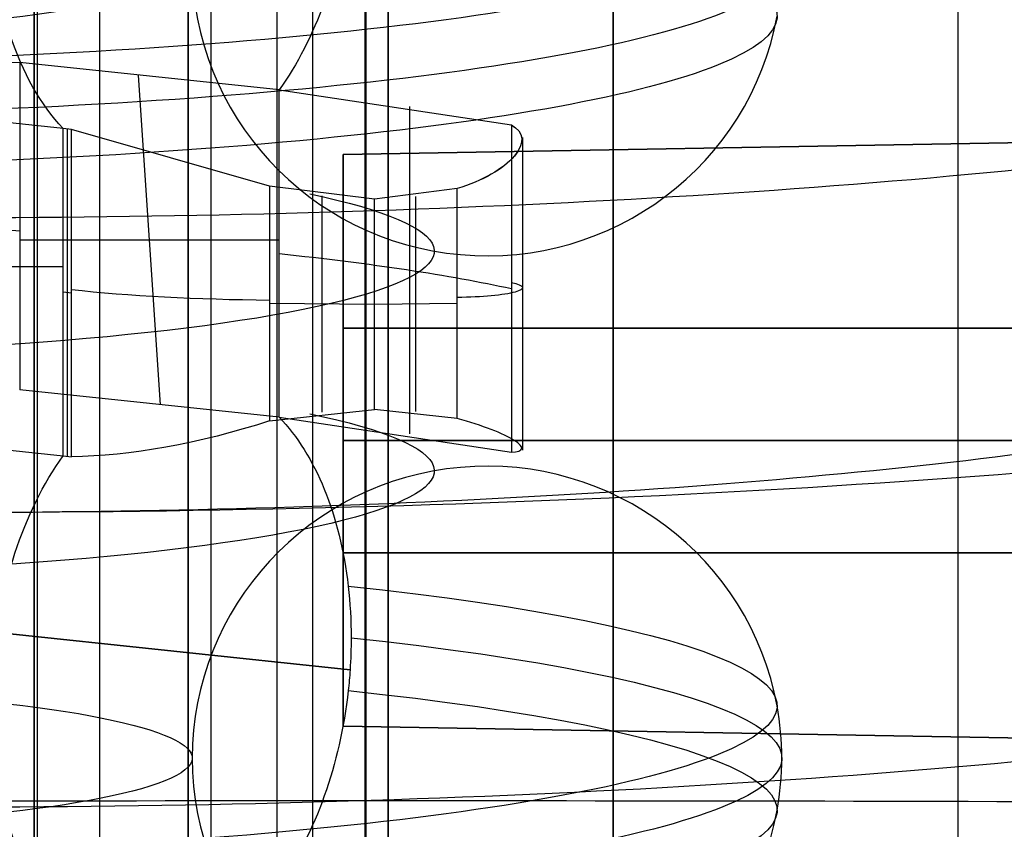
# Model space of a CAD drawing. Extents: x -15 to 7, y 1 to 148.
# Tile 89 of 194: x -0.98 to 1.8, y 129.32 to 131.61. Entities that reach past the tile are written whole.
import ezdxf

# ---------------------------------------------------------------- set-up
doc = ezdxf.new("R2010")
doc.units = 0
doc.layers.add('DEFAULT', color=7, linetype='CONTINUOUS')

msp = doc.modelspace()

# ---------------------------------------------------------------- linework, layer by layer
at = {"layer": 'DEFAULT', "color": 254}
for p, q in [((-0.2496, 145.6579, -6.2764), (-0.2496, 112.6404, -1.6989)), ((-0.5, 139.7683, -102.3288), (-0.5, 116.8919, -107.1913)), ((0, 116.8919, -107.1913), (0, 139.7683, -102.3288)), ((0, 138.0871, -101.1527), (0, 116.8919, -105.6578)), ((-0.7499, 116.9115, -105.6336), (-0.7499, 138.0591, -101.1385)), ((-0.5, 116.8919, -105.8623), (-0.5, 137.9758, -101.3808)), ((1.6747, 116.8481, -104.5991), (1.6747, 134.2863, -100.8925)), ((0.065, 125.8411, -96.3302), (0.065, 132.4402, -96.3302)), ((0.065, 132.4402, -80.4033), (0.065, 125.8411, -80.4033)), ((-0.935, 132.3866, -80.0569), (-0.935, 125.8947, -80.0569)), ((-0.149, 132.3866, -97.4764), (-0.149, 125.8947, -97.4764)), ((-0.149, 132.3866, -79.257), (-0.149, 125.8947, -79.257)), ((-0.935, 126.4745, -81.6365), (-0.935, 131.8068, -81.6365)), ((-0.935, 131.8068, -95.0969), (-0.935, 126.4745, -95.0969)), ((-0.935, 126.4745, -95.2969), (-0.935, 131.8068, -95.2969)), ((-0.9259, 126.4742, -96.7972), (-0.9259, 131.8071, -96.7972)), ((-0.435, 126.4876, -81.6496), (-0.435, 131.7938, -81.6496)), ((-0.435, 126.4876, -95.0838), (-0.435, 131.7938, -95.0838)), ((0.065, 131.7807, -81.6627), (0.065, 126.5007, -81.6627)), ((0.065, 126.5007, -95.0707), (0.065, 131.7807, -95.0707)), ((-0.5, 125.4558, -104.042), (-0.5, 131.7084, -104.042)), ((0, 124.4938, -104.042), (0, 131.7084, -104.042)), ((-0.9759, 131.4882, -9.6983), (-0.9759, 130.5633, -9.57)), ((-0.2428, 131.4106, -10.2578), (-0.9759, 131.4882, -9.6983)), ((-0.578, 130.5212, -9.8737), (-0.6406, 131.4527, -9.9541)), ((-0.8531, 131.3018, -11.0424), (-2.2146, 131.4459, -10.0033)), ((-0.2428, 131.4106, -10.2578), (0.4128, 131.3117, -10.9707)), ((-0.2428, 130.4857, -10.1295), (-0.2428, 131.4106, -10.2578)), ((0.1249, 131.3639, -10.5946), (0.1249, 130.439, -10.4664)), ((0.4128, 131.3117, -10.9707), (0.4128, 130.387, -10.8425)), ((-0.8298, 131.2993, -11.0605), (-0.8531, 131.3018, -11.0424)), ((-0.8531, 130.3769, -10.9142), (-0.8531, 131.3018, -11.0424)), ((-0.8414, 131.3006, -11.0514), (-0.8414, 130.3757, -10.9232)), ((-0.2701, 131.139, -11.2563), (-0.8298, 131.2993, -11.0605)), ((-0.8298, 130.3744, -10.9323), (-0.8298, 131.2993, -11.0605)), ((0.444, 131.2764, -11.0742), (0.444, 130.3928, -10.9516)), ((-0.2701, 131.139, -11.2563), (-0.2701, 130.4755, -11.1643)), ((0.0259, 131.1018, -11.2702), (-0.2701, 131.139, -11.2563)), ((0.26, 131.1319, -11.2554), (0.0259, 131.1018, -11.2702)), ((0.26, 130.4826, -11.1654), (0.26, 131.1319, -11.2554)), ((-0.1223, 131.1118, -11.262), (-0.1223, 130.5, -11.1772)), ((0.0259, 130.5075, -11.1878), (0.0259, 131.1018, -11.2702)), ((0.1431, 130.5021, -11.1775), (0.1431, 131.1098, -11.2618)), ((-0.9759, 130.987, -9.6288), (-0.2428, 130.987, -10.199)), ((-2.2146, 130.9114, -9.9292), (-0.8531, 130.9114, -10.9883)), ((-0.8298, 130.8369, -10.9964), (-0.8531, 130.8394, -10.9783)), ((-0.2701, 130.8082, -11.2104), (0.0259, 130.8056, -11.2291)), ((0.0259, 130.8056, -11.2291), (0.26, 130.8082, -11.2105)), ((-0.2428, 130.4857, -10.1295), (-0.9759, 130.5633, -9.57)), ((-2.2146, 130.521, -9.8751), (-0.8531, 130.3769, -10.9142)), ((-0.2701, 130.4755, -11.1643), (0.0259, 130.5075, -11.1878)), ((0.26, 130.4826, -11.1654), (0.0259, 130.5075, -11.1878)), ((-0.2428, 130.4857, -10.1295), (0.4128, 130.387, -10.8425)), ((-0.8531, 130.3769, -10.9142), (-0.8298, 130.3744, -10.9323)), ((-2.9842, 130.0832, -7.5239), (-0.0429, 129.772, -9.7687)), ((-0.0429, 129.772, -9.7687), (-2.9842, 130.0832, -7.5239))]:
    msp.add_line(p, q, dxfattribs=at)
at = {"layer": 'DEFAULT', "color": 141}
for p, q in [((0.065, 132.4173, -80.7669), (0.065, 125.8641, -80.7669)), ((0.065, 125.8641, -95.9666), (0.065, 132.4173, -95.9666)), ((0.065, 131.8765, -81.5669), (0.065, 126.4048, -81.5669)), ((0.065, 126.4048, -95.1666), (0.065, 131.8765, -95.1666))]:
    msp.add_line(p, q, dxfattribs=at)
at = {"layer": 'DEFAULT', "color": 9}
for p, q in [((0.7, 131.6903, -81.7631), (0.7, 126.6103, -81.7631)), ((0.7, 126.6103, -94.9711), (0.7, 131.6903, -94.9711)), ((3.7502, 131.2946, -84.4281), (-0.062, 131.228, -84.3615)), ((-0.062, 131.228, -82.2127), (3.7502, 131.2946, -82.1461)), ((3.7502, 131.2946, -86.9681), (-0.062, 131.228, -86.9015)), ((-0.062, 131.228, -84.7527), (3.7502, 131.2946, -84.6861)), ((3.7502, 131.2946, -89.5081), (-0.062, 131.228, -89.4415)), ((-0.062, 131.228, -87.2927), (3.7502, 131.2946, -87.2261)), ((3.7502, 131.2946, -92.0481), (-0.062, 131.228, -91.9815)), ((-0.062, 131.228, -89.8327), (3.7502, 131.2946, -89.7661)), ((3.7502, 131.2946, -92.3061), (-0.062, 131.228, -92.3727)), ((-0.062, 131.228, -94.5215), (3.7502, 131.2946, -94.5881)), ((3.7502, 131.2946, -83.2871), (-0.062, 131.228, -83.2871)), ((3.7502, 131.2946, -85.8271), (-0.062, 131.228, -85.8271)), ((3.7502, 131.2946, -88.3671), (-0.062, 131.228, -88.3671)), ((3.7502, 131.2946, -90.9071), (-0.062, 131.228, -90.9071)), ((3.7502, 131.2946, -93.4471), (-0.062, 131.228, -93.4471)), ((-0.062, 131.228, -84.3615), (-0.062, 129.6126, -84.3615)), ((-0.062, 129.6126, -82.2127), (-0.062, 131.228, -82.2127)), ((-0.062, 131.228, -86.9015), (-0.062, 129.6126, -86.9015)), ((-0.062, 129.6126, -84.7527), (-0.062, 131.228, -84.7527)), ((-0.062, 131.228, -89.4415), (-0.062, 129.6126, -89.4415)), ((-0.062, 129.6126, -87.2927), (-0.062, 131.228, -87.2927)), ((-0.062, 131.228, -91.9815), (-0.062, 129.6126, -91.9815)), ((-0.062, 129.6126, -89.8327), (-0.062, 131.228, -89.8327)), ((-0.062, 131.228, -92.3727), (-0.062, 131.228, -94.5215)), ((-0.062, 129.6126, -92.3727), (-0.062, 131.228, -92.3727)), ((-0.062, 131.228, -84.3615), (-0.062, 131.228, -82.2127)), ((-0.062, 131.228, -86.9015), (-0.062, 131.228, -84.7527)), ((-0.062, 131.228, -89.4415), (-0.062, 131.228, -87.2927)), ((-0.062, 131.228, -91.9815), (-0.062, 131.228, -89.8327)), ((-0.062, 131.228, -94.5215), (-0.062, 129.6126, -94.5215)), ((-0.062, 131.228, -83.2871), (-0.062, 130.7378, -83.2871)), ((-0.062, 131.228, -85.8271), (-0.062, 130.7378, -85.8271)), ((-0.062, 131.228, -88.3671), (-0.062, 130.7378, -88.3671)), ((-0.062, 131.228, -90.9071), (-0.062, 130.7378, -90.9071)), ((-0.062, 131.228, -93.4471), (-0.062, 130.7378, -93.4471)), ((-0.062, 130.7378, -82.9696), (-0.062, 130.7378, -83.6046)), ((-0.062, 130.7378, -83.6046), (-0.062, 130.1028, -83.6046)), ((-0.062, 130.1028, -82.9696), (-0.062, 130.7378, -82.9696)), ((-0.062, 130.7378, -85.5096), (-0.062, 130.7378, -86.1446)), ((-0.062, 130.7378, -86.1446), (-0.062, 130.1028, -86.1446)), ((-0.062, 130.1028, -85.5096), (-0.062, 130.7378, -85.5096)), ((-0.062, 130.7378, -88.0496), (-0.062, 130.7378, -88.6846)), ((-0.062, 130.7378, -88.6846), (-0.062, 130.1028, -88.6846)), ((-0.062, 130.1028, -88.0496), (-0.062, 130.7378, -88.0496)), ((-0.062, 130.7378, -90.5896), (-0.062, 130.7378, -91.2246)), ((-0.062, 130.7378, -91.2246), (-0.062, 130.1028, -91.2246)), ((-0.062, 130.1028, -90.5896), (-0.062, 130.7378, -90.5896)), ((-0.062, 130.7378, -93.1296), (-0.062, 130.7378, -93.7646)), ((-0.062, 130.7378, -93.7646), (-0.062, 130.1028, -93.7646)), ((-0.062, 130.1028, -93.1296), (-0.062, 130.7378, -93.1296)), ((-0.062, 130.7378, -83.6046), (3.6718, 130.7378, -83.6046)), ((-0.062, 130.7378, -86.1446), (3.6718, 130.7378, -86.1446)), ((-0.062, 130.7378, -88.6846), (3.6718, 130.7378, -88.6846)), ((-0.062, 130.7378, -91.2246), (3.6718, 130.7378, -91.2246)), ((-0.062, 130.7378, -93.7646), (3.6718, 130.7378, -93.7646)), ((3.6718, 130.7378, -82.9696), (-0.062, 130.7378, -82.9696)), ((3.6718, 130.7378, -85.5096), (-0.062, 130.7378, -85.5096)), ((3.6718, 130.7378, -88.0496), (-0.062, 130.7378, -88.0496)), ((3.6718, 130.7378, -90.5896), (-0.062, 130.7378, -90.5896)), ((3.6718, 130.7378, -93.1296), (-0.062, 130.7378, -93.1296)), ((3.6718, 130.7378, -83.2871), (-0.062, 130.7378, -83.2871)), ((3.6718, 130.7378, -85.8271), (-0.062, 130.7378, -85.8271)), ((3.6718, 130.7378, -88.3671), (-0.062, 130.7378, -88.3671)), ((3.6718, 130.7378, -90.9071), (-0.062, 130.7378, -90.9071)), ((3.6718, 130.7378, -93.4471), (-0.062, 130.7378, -93.4471)), ((3.7502, 130.4203, -84.4281), (-0.062, 130.4203, -84.3615)), ((-0.062, 130.4203, -82.2127), (3.7502, 130.4203, -82.1461)), ((3.7502, 130.4203, -86.9681), (-0.062, 130.4203, -86.9015)), ((-0.062, 130.4203, -84.7527), (3.7502, 130.4203, -84.6861)), ((3.7502, 130.4203, -89.5081), (-0.062, 130.4203, -89.4415)), ((-0.062, 130.4203, -87.2927), (3.7502, 130.4203, -87.2261)), ((3.7502, 130.4203, -92.0481), (-0.062, 130.4203, -91.9815)), ((-0.062, 130.4203, -89.8327), (3.7502, 130.4203, -89.7661)), ((-0.062, 130.4203, -92.3727), (3.7502, 130.4203, -92.3061)), ((-0.062, 130.4203, -84.3615), (-0.062, 130.4203, -83.6046)), ((-0.062, 130.4203, -82.9696), (-0.062, 130.4203, -82.2127)), ((-0.062, 130.4203, -86.9015), (-0.062, 130.4203, -86.1446)), ((-0.062, 130.4203, -85.5096), (-0.062, 130.4203, -84.7527)), ((-0.062, 130.4203, -89.4415), (-0.062, 130.4203, -88.6846)), ((-0.062, 130.4203, -88.0496), (-0.062, 130.4203, -87.2927)), ((-0.062, 130.4203, -91.9815), (-0.062, 130.4203, -91.2246)), ((-0.062, 130.4203, -90.5896), (-0.062, 130.4203, -89.8327)), ((-0.062, 130.4203, -94.5215), (-0.062, 130.4203, -93.7646)), ((-0.062, 130.4203, -93.1296), (-0.062, 130.4203, -92.3727)), ((3.7502, 130.4203, -94.5881), (-0.062, 130.4203, -94.5215)), ((-0.062, 130.4203, -83.6046), (3.6718, 130.4203, -83.6046)), ((-0.062, 130.4203, -86.1446), (3.6718, 130.4203, -86.1446)), ((-0.062, 130.4203, -88.6846), (3.6718, 130.4203, -88.6846)), ((-0.062, 130.4203, -91.2246), (3.6718, 130.4203, -91.2246)), ((-0.062, 130.4203, -93.7646), (3.6718, 130.4203, -93.7646)), ((-0.062, 130.4203, -82.9696), (3.6718, 130.4203, -82.9696)), ((-0.062, 130.4203, -85.5096), (3.6718, 130.4203, -85.5096)), ((-0.062, 130.4203, -88.0496), (3.6718, 130.4203, -88.0496)), ((-0.062, 130.4203, -90.5896), (3.6718, 130.4203, -90.5896)), ((-0.062, 130.4203, -93.1296), (3.6718, 130.4203, -93.1296)), ((-0.062, 130.1028, -83.6046), (-0.062, 130.1028, -82.9696)), ((-0.062, 130.1028, -86.1446), (-0.062, 130.1028, -85.5096)), ((-0.062, 130.1028, -88.6846), (-0.062, 130.1028, -88.0496)), ((-0.062, 130.1028, -91.2246), (-0.062, 130.1028, -90.5896)), ((-0.062, 130.1028, -93.7646), (-0.062, 130.1028, -93.1296)), ((3.6718, 130.1028, -83.6046), (-0.062, 130.1028, -83.6046)), ((3.6718, 130.1028, -86.1446), (-0.062, 130.1028, -86.1446)), ((3.6718, 130.1028, -88.6846), (-0.062, 130.1028, -88.6846)), ((3.6718, 130.1028, -91.2246), (-0.062, 130.1028, -91.2246)), ((3.6718, 130.1028, -93.7646), (-0.062, 130.1028, -93.7646)), ((-0.062, 130.1028, -82.9696), (3.6718, 130.1028, -82.9696)), ((-0.062, 130.1028, -85.5096), (3.6718, 130.1028, -85.5096)), ((-0.062, 130.1028, -88.0496), (3.6718, 130.1028, -88.0496)), ((-0.062, 130.1028, -90.5896), (3.6718, 130.1028, -90.5896)), ((-0.062, 130.1028, -93.1296), (3.6718, 130.1028, -93.1296)), ((-0.062, 130.1028, -83.2871), (-0.062, 129.6126, -83.2871)), ((-0.062, 130.1028, -85.8271), (-0.062, 129.6126, -85.8271)), ((-0.062, 130.1028, -88.3671), (-0.062, 129.6126, -88.3671)), ((-0.062, 130.1028, -90.9071), (-0.062, 129.6126, -90.9071)), ((-0.062, 130.1028, -93.4471), (-0.062, 129.6126, -93.4471)), ((-0.062, 130.1028, -83.2871), (3.6718, 130.1028, -83.2871)), ((-0.062, 130.1028, -85.8271), (3.6718, 130.1028, -85.8271)), ((-0.062, 130.1028, -88.3671), (3.6718, 130.1028, -88.3671)), ((-0.062, 130.1028, -90.9071), (3.6718, 130.1028, -90.9071)), ((-0.062, 130.1028, -93.4471), (3.6718, 130.1028, -93.4471)), ((1.8049, 130.1028, -82.9696), (1.8049, 130.1028, -83.6046)), ((1.8049, 130.1028, -85.5096), (1.8049, 130.1028, -86.1446)), ((1.8049, 130.1028, -88.0496), (1.8049, 130.1028, -88.6846)), ((1.8049, 130.1028, -90.5896), (1.8049, 130.1028, -91.2246)), ((1.8049, 130.1028, -93.1296), (1.8049, 130.1028, -93.7646)), ((-0.062, 129.6126, -84.3615), (3.7502, 129.5461, -84.4281)), ((-0.062, 129.6126, -84.3615), (-0.062, 129.6126, -82.2127)), ((-0.062, 129.6126, -82.2127), (3.7502, 129.5461, -82.1461)), ((-0.062, 129.6126, -86.9015), (3.7502, 129.5461, -86.9681)), ((-0.062, 129.6126, -86.9015), (-0.062, 129.6126, -84.7527)), ((-0.062, 129.6126, -84.7527), (3.7502, 129.5461, -84.6861)), ((-0.062, 129.6126, -89.4415), (3.7502, 129.5461, -89.5081)), ((-0.062, 129.6126, -89.4415), (-0.062, 129.6126, -87.2927)), ((-0.062, 129.6126, -87.2927), (3.7502, 129.5461, -87.2261)), ((-0.062, 129.6126, -91.9815), (3.7502, 129.5461, -92.0481)), ((-0.062, 129.6126, -91.9815), (-0.062, 129.6126, -89.8327)), ((-0.062, 129.6126, -89.8327), (3.7502, 129.5461, -89.7661)), ((3.7502, 129.5461, -94.5881), (-0.062, 129.6126, -94.5215)), ((-0.062, 129.6126, -94.5215), (-0.062, 129.6126, -92.3727)), ((-0.062, 129.6126, -92.3727), (3.7502, 129.5461, -92.3061)), ((-0.062, 129.6126, -83.2871), (3.7502, 129.5461, -83.2871)), ((-0.062, 129.6126, -85.8271), (3.7502, 129.5461, -85.8271)), ((-0.062, 129.6126, -88.3671), (3.7502, 129.5461, -88.3671)), ((-0.062, 129.6126, -90.9071), (3.7502, 129.5461, -90.9071)), ((-0.062, 129.6126, -93.4471), (3.7502, 129.5461, -93.4471))]:
    msp.add_line(p, q, dxfattribs=at)
at = {"layer": 'DEFAULT', "color": 254, "extrusion": (1, -3.27465e-10, -2.35398e-09)}
msp.add_arc((61.637, -494.7832, 0.0019), 497.2916, 80.312009, 84.023854, dxfattribs=at)
at = {"layer": 'DEFAULT', "color": 254, "extrusion": (0, 0.990526, -0.137324)}
for centre, radius, start, end in [((1.945, 5.676, 132.3889), 3.1081, 127.6134, 270), ((1.945, 5.676, 132.091), 3.1081, 127.6134, 270), ((1.945, 5.676, 131.4209), 2.1401, 146.6747, 270), ((1.8914, 7.2619, 131.0939), 1.5, 93.6435, 127.6134), ((-0.244, 7.0582, 131.1248), 0.2, 147.5391, 265.4147), ((0.2065, 7.8569, 131.1164), 1, 273.6467, 308.5519), ((1.945, 5.676, 130.794), 2.1401, 146.6747, 270), ((1.945, 5.676, 130.1239), 3.1081, 127.6134, 270), ((1.945, 5.676, 129.826), 3.1081, 127.6134, 270)]:
    msp.add_arc(centre, radius, start, end, dxfattribs=at)
at = {"layer": 'DEFAULT', "color": 254, "extrusion": (4.42015e-17, 0.990526, -0.137324)}
msp.add_arc((1.945, 5.676, 132.2399), 3.1216, 127.6134, 270, dxfattribs=at)
at = {"layer": 'DEFAULT', "color": 254, "extrusion": (0.792147, -0.083813, -0.604548)}
for centre, start, end in [((131.2251, -17.2831, -5.0049), 90.3791, 133.16), ((131.2251, -17.2831, -5.0049), 206.9858, 260.0729), ((128.994, -16.8927, -5.0049), 26.9858, 69.7667), ((128.994, -16.8927, -5.0049), 266.3401, 313.16), ((128.994, -16.8927, -5.0049), 69.7667, 80.0729), ((128.994, -16.8927, -5.0049), 80.0729, 86.3401), ((128.994, -16.8927, -5.0049), 86.3401, 90.3791), ((128.994, -16.8927, -5.0049), 90.3791, 133.16), ((128.994, -16.8927, -5.0049), 206.9858, 260.0729)]:
    msp.add_arc(centre, 0.8325, start, end, dxfattribs=at)
at = {"layer": 'DEFAULT', "color": 254, "extrusion": (-2.722e-15, 0.990526, -0.137324)}
msp.add_arc((1.945, 5.676, 132.2399), 1.4566, 127.6134, 270, dxfattribs=at)
at = {"layer": 'DEFAULT', "color": 254, "extrusion": (-5.32739e-15, 0.990526, -0.137324)}
msp.add_arc((1.2073, -0.3132, 133.0645), 5.1857, 180.009, 270.4164, dxfattribs=at)
at = {"layer": 'DEFAULT', "color": 254, "extrusion": (1.04083e-17, 0.137324, 0.990526)}
msp.add_arc((-0.3441, -132.2399, 5.676), 0.8325, 0, 169.6938, dxfattribs=at)
at = {"layer": 'DEFAULT', "color": 254, "extrusion": (-0.235813, 0.90454, -0.355246)}
msp.add_arc((-31.2716, 35.1076, 122.6117), 1.4669, 95.4312, 130.5857, dxfattribs=at)
at = {"layer": 'DEFAULT', "color": 254, "extrusion": (-0.247722, 0.873637, -0.418798)}
msp.add_arc((-36.0124, 42.8088, 119.211), 0.2247, 156.6301, 267.3966, dxfattribs=at)
at = {"layer": 'DEFAULT', "color": 254, "extrusion": (-0.252944, 0.873516, -0.41592)}
msp.add_arc((-36.7139, 42.3466, 119.1614), 0.2243, 156.6458, 267.6469, dxfattribs=at)
at = {"layer": 'DEFAULT', "color": 254, "extrusion": (1.29471e-14, 0.990526, -0.137324)}
msp.add_arc((1.2073, -0.3132, 132.3542), 6.1246, 179.94515, 270.35255, dxfattribs=at)
at = {"layer": 'DEFAULT', "color": 254, "extrusion": (-8.8915e-13, 0.990526, -0.137324)}
msp.add_arc((1.932, 5.6884, 131.1076), 2.7713, 127.5572, 147.7899, dxfattribs=at)
at = {"layer": 'DEFAULT', "color": 254, "extrusion": (1.7412e-14, 0.990526, -0.137324)}
msp.add_arc((1.2073, -0.3132, 132.1256), 4.4754, 180.0751, 270.4825, dxfattribs=at)
at = {"layer": 'DEFAULT', "color": 254, "extrusion": (-0.317397, 0.864913, -0.388825)}
msp.add_arc((-44.7971, 38.3509, 117.2766), 0.9793, 275.9301, 312.4816, dxfattribs=at)
at = {"layer": 'DEFAULT', "color": 254, "extrusion": (0.24791, 0.954588, 0.165234)}
msp.add_arc((32.5741, -31.6676, 122.7767), 0.2246, 152.3117, 263.0876, dxfattribs=at)
at = {"layer": 'DEFAULT', "color": 254, "extrusion": (-1.04083e-17, 0.137324, 0.990526)}
for start, end in [(190.3062, 0), (180, 190.3062)]:
    msp.add_arc((-0.3441, -129.9749, 5.676), 0.8325, start, end, dxfattribs=at)
at = {"layer": 'DEFAULT', "color": 254, "extrusion": (1.66753e-14, 0.990526, -0.137324)}
msp.add_arc((1.2073, -0.3132, 131.4153), 5.4143, 179.9914, 270.3988, dxfattribs=at)
at = {"layer": 'DEFAULT', "color": 254, "extrusion": (2.78216e-15, 0.990526, -0.137324)}
msp.add_arc((1.945, 5.676, 129.9749), 3.1216, 127.6134, 270, dxfattribs=at)
at = {"layer": 'DEFAULT', "color": 254, "extrusion": (3.72148e-16, 0.990526, -0.137324)}
msp.add_arc((1.945, 5.676, 129.9749), 1.4566, 127.6134, 270, dxfattribs=at)
at = {"layer": 'DEFAULT', "color": 254, "extrusion": (-9.84731e-16, 0.990526, -0.137324)}
msp.add_arc((1.2073, -0.3132, 130.7995), 5.1857, 180.009, 270.4164, dxfattribs=at)
at = {"layer": 'DEFAULT', "color": 254, "extrusion": (3.46945e-18, 0.137324, 0.990526)}
for start, end in [(360, 169.6938), (169.6938, 180)]:
    msp.add_arc((-0.3441, -129.9749, 5.676), 0.8325, start, end, dxfattribs=at)
at = {"layer": 'DEFAULT', "color": 254, "extrusion": (9.23141e-12, 0.990672, -0.136272)}
msp.add_arc((-0.0019, -83.4766, 128.486), 98.9999, 88.499992, 91.500008, dxfattribs=at)

doc.saveas('drawing.dxf')
